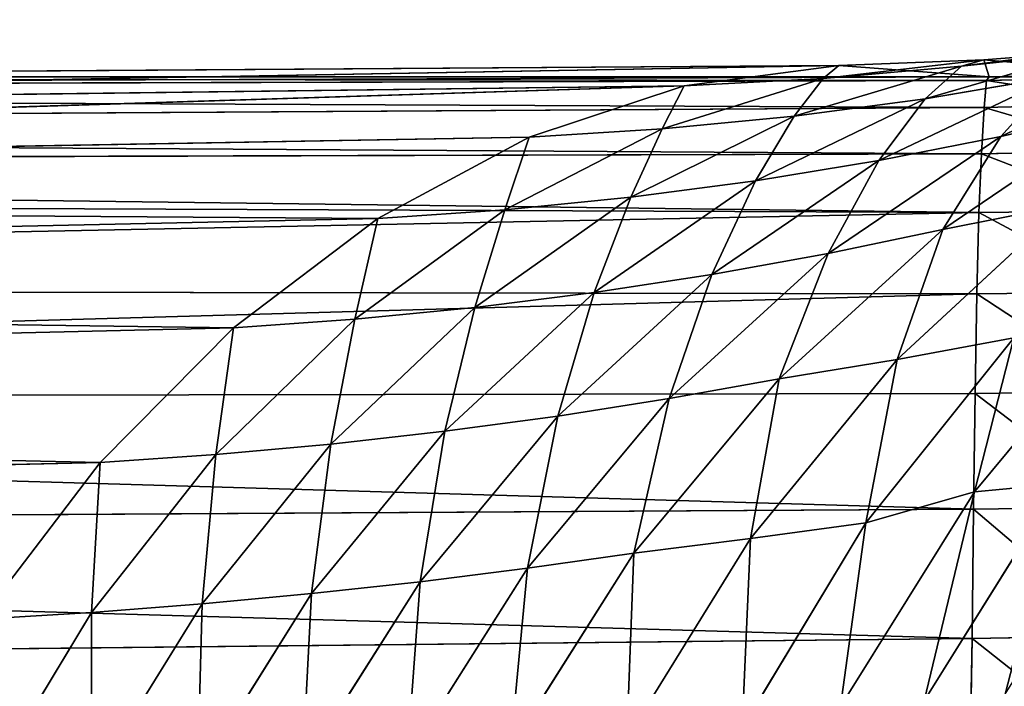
# Model space of a CAD drawing. Extents: x 0 to 21.4, y 0 to 18.7.
# Tile 78 of 256: x 6.5 to 8.1, y 13.9 to 15. Entities that reach past the tile are written whole.
import ezdxf

# ---------------------------------------------------------------- set-up
doc = ezdxf.new("R2010")
doc.units = 0
doc.header["$LTSCALE"] = 2.54
doc.layers.get('0').update_dxf_attribs({"color": 13, "linetype": 'CONTINUOUS'})

# ---------------------------------------------------------------- blocks, each defined once
blk = doc.blocks.new('GRUPUJ_36')
at = {"color": 0}
for p, q in [((0.433, 6.5367, 3.5969), (0.5735, 6.2398, 3.8167)), ((0.433, 6.5367, 3.5969), (0.5735, 6.2398, 3.8167)), ((0.4708, 6.4675, 2.8758), (0.4485, 6.2124, 3.1135)), ((0.4708, 6.4675, 2.8758), (0.4485, 6.2124, 3.1135)), ((0.4766, 6.4632, 2.6113), (0.4821, 6.2167, 2.6095)), ((0.4766, 6.4632, 2.6113), (0.4821, 6.2167, 2.6095)), ((0.4299, 6.4484, 3.1153), (0.4485, 6.2124, 3.1135)), ((0.4299, 6.4484, 3.1153), (0.4586, 6.1759, 3.3529)), ((0.4299, 6.4484, 3.1153), (0.4485, 6.2124, 3.1135)), ((0.4299, 6.4484, 3.1153), (0.4586, 6.1759, 3.3529)), ((0.5201, 6.4593, 2.3541), (0.526, 6.213, 2.3518)), ((0.5201, 6.4593, 2.3541), (0.526, 6.213, 2.3518)), ((0.5969, 6.4549, 2.142), (0.6015, 6.2087, 2.1428)), ((0.5969, 6.4549, 2.142), (0.6015, 6.2087, 2.1428)), ((0.6949, 6.45, 1.9419), (0.6976, 6.204, 1.9455)), ((0.6949, 6.45, 1.9419), (0.6976, 6.204, 1.9455)), ((0.8276, 6.4467, 1.7293), (0.8304, 6.2008, 1.7319)), ((0.8276, 6.4467, 1.7293), (0.8304, 6.2008, 1.7319)), ((0.8389, 6.458, 4.2293), (1.1533, 6.1971, 4.3861)), ((0.8389, 6.458, 4.2293), (1.1533, 6.1971, 4.3861)), ((0.5284, 6.4357, 3.8228), (0.5735, 6.2398, 3.8167)), ((0.5284, 6.4357, 3.8228), (0.7254, 6.1452, 4.0265)), ((0.5284, 6.4357, 3.8228), (0.5735, 6.2398, 3.8167)), ((0.5284, 6.4357, 3.8228), (0.7254, 6.1452, 4.0265)), ((0.9899, 6.4438, 1.5406), (0.993, 6.198, 1.5423)), ((0.9899, 6.4438, 1.5406), (0.993, 6.198, 1.5423)), ((1.1782, 6.4411, 1.3796), (1.1818, 6.1955, 1.3806)), ((1.1782, 6.4411, 1.3796), (1.1818, 6.1955, 1.3806)), ((1.3884, 6.4386, 1.2495), (1.3927, 6.1931, 1.2499)), ((1.3884, 6.4386, 1.2495), (1.3927, 6.1931, 1.2499)), ((0.4297, 6.4, 3.3555), (0.4586, 6.1759, 3.3529)), ((0.4297, 6.4, 3.3555), (0.5118, 6.1165, 3.5876)), ((0.4297, 6.4, 3.3555), (0.4586, 6.1759, 3.3529)), ((0.4297, 6.4, 3.3555), (0.5118, 6.1165, 3.5876)), ((0.6859, 6.3422, 4.0313), (0.9374, 6.071, 4.214)), ((0.6859, 6.3422, 4.0313), (0.7254, 6.1452, 4.0265)), ((0.6859, 6.3422, 4.0313), (0.7254, 6.1452, 4.0265)), ((0.6859, 6.3422, 4.0313), (0.9374, 6.071, 4.214)), ((1.1406, 6.3358, 4.4), (1.4944, 6.1147, 4.5339)), ((1.1406, 6.3358, 4.4), (1.1533, 6.1971, 4.3861)), ((1.1406, 6.3358, 4.4), (1.4944, 6.1147, 4.5339)), ((1.1406, 6.3358, 4.4), (1.1533, 6.1971, 4.3861)), ((0.476, 6.3279, 3.5911), (0.6126, 6.041, 3.8125)), ((0.476, 6.3279, 3.5911), (0.5118, 6.1165, 3.5876)), ((0.476, 6.3279, 3.5911), (0.5118, 6.1165, 3.5876)), ((0.476, 6.3279, 3.5911), (0.6126, 6.041, 3.8125)), ((0.9023, 6.2612, 4.2183), (1.2038, 6.0198, 4.376)), ((0.9023, 6.2612, 4.2183), (0.9374, 6.071, 4.214)), ((0.9023, 6.2612, 4.2183), (0.9374, 6.071, 4.214)), ((0.9023, 6.2612, 4.2183), (1.2038, 6.0198, 4.376)), ((0.5735, 6.2398, 3.8167), (0.6126, 6.041, 3.8125)), ((0.5735, 6.2398, 3.8167), (0.7645, 5.9582, 4.022)), ((0.5735, 6.2398, 3.8167), (0.6126, 6.041, 3.8125)), ((0.5735, 6.2398, 3.8167), (0.7645, 5.9582, 4.022)), ((0.4761, 6.2209, 2.8746), (0.4574, 5.9755, 3.1144)), ((0.4761, 6.2209, 2.8746), (0.4574, 5.9755, 3.1144)), ((0.4761, 0.1, 2.8746), (0.4761, 6.2209, 2.8746)), ((0.4761, 6.2209, 2.8746), (0.4979, 0.1, 3.1516)), ((0.4761, 0.1, 2.8746), (0.4761, 6.2209, 2.8746)), ((0.4821, 6.2167, 2.6095), (0.4761, 6.2209, 2.8746)), ((0.4821, 6.2167, 2.6095), (0.4761, 6.2209, 2.8746)), ((0.4761, 6.2209, 2.8746), (0.4979, 0.1, 3.1516)), ((0.4485, 6.2124, 3.1135), (0.4789, 5.9502, 3.3529)), ((0.4485, 6.2124, 3.1135), (0.4574, 5.9755, 3.1144)), ((0.4485, 6.2124, 3.1135), (0.4574, 5.9755, 3.1144)), ((0.4485, 6.2124, 3.1135), (0.4789, 5.9502, 3.3529)), ((0.4821, 6.2167, 2.6095), (0.4762, 0.1, 2.8703)), ((0.4821, 6.2167, 2.6095), (0.4762, 0.1, 2.8703)), ((0.4821, 6.2167, 2.6095), (0.498, 0.1, 2.5932)), ((0.4821, 6.2167, 2.6095), (0.498, 0.1, 2.5932)), ((0.526, 6.213, 2.3518), (0.4821, 6.2167, 2.6095)), ((0.526, 6.213, 2.3518), (0.4821, 6.2167, 2.6095)), ((0.526, 6.213, 2.3518), (0.4987, 0.1, 2.5891)), ((0.526, 6.213, 2.3518), (0.4987, 0.1, 2.5891)), ((0.526, 6.213, 2.3518), (0.5637, 0.1, 2.3183)), ((0.6015, 6.2087, 2.1428), (0.526, 6.213, 2.3518)), ((0.526, 6.213, 2.3518), (0.5637, 0.1, 2.3183)), ((0.6015, 6.2087, 2.1428), (0.526, 6.213, 2.3518)), ((0.6015, 6.2087, 2.1428), (0.618, 0.1, 2.1871)), ((0.6976, 6.204, 1.9455), (0.6015, 6.2087, 2.1428)), ((0.6015, 6.2087, 2.1428), (0.618, 0.1, 2.1871)), ((0.6976, 6.204, 1.9455), (0.6015, 6.2087, 2.1428)), ((0.6976, 6.204, 1.9455), (0.6195, 0.1, 2.1839)), ((0.6976, 6.204, 1.9455), (0.6195, 0.1, 2.1839)), ((0.6976, 6.204, 1.9455), (0.6727, 0.1, 2.0556)), ((0.6976, 6.204, 1.9455), (0.6727, 0.1, 2.0556)), ((0.8304, 6.2008, 1.7319), (0.6976, 6.204, 1.9455)), ((0.8304, 6.2008, 1.7319), (0.6976, 6.204, 1.9455)), ((0.8304, 6.2008, 1.7319), (0.82, 0.1, 1.8153)), ((0.8304, 6.2008, 1.7319), (0.82, 0.1, 1.8153)), ((0.993, 6.198, 1.5423), (0.8304, 6.2008, 1.7319)), ((0.993, 6.198, 1.5423), (0.8304, 6.2008, 1.7319)), ((0.993, 6.198, 1.5423), (1.0031, 0.1, 1.6008)), ((1.1818, 6.1955, 1.3806), (0.993, 6.198, 1.5423)), ((0.993, 6.198, 1.5423), (1.0031, 0.1, 1.6008)), ((1.1818, 6.1955, 1.3806), (0.993, 6.198, 1.5423)), ((1.1533, 6.1971, 4.3861), (1.5035, 5.9783, 4.5161)), ((1.1533, 6.1971, 4.3861), (1.2038, 6.0198, 4.376)), ((1.1533, 6.1971, 4.3861), (1.2038, 6.0198, 4.376)), ((1.1533, 6.1971, 4.3861), (1.5035, 5.9783, 4.5161)), ((1.3927, 6.1931, 1.2499), (1.1818, 6.1955, 1.3806)), ((1.1818, 6.1955, 1.3806), (1.2176, 0.1, 1.4177)), ((1.1818, 6.1955, 1.3806), (1.2176, 0.1, 1.4177)), ((1.3927, 6.1931, 1.2499), (1.1818, 6.1955, 1.3806)), ((1.5856, 6.1898, 1.1684), (1.3927, 6.1931, 1.2499)), ((1.3927, 6.1931, 1.2499), (1.458, 0.1, 1.2703)), ((1.3927, 6.1931, 1.2499), (1.458, 0.1, 1.2703)), ((1.5856, 6.1898, 1.1684), (1.3927, 6.1931, 1.2499)), ((0.4586, 6.1759, 3.3529), (0.4789, 5.9502, 3.3529)), ((0.4586, 6.1759, 3.3529), (0.4789, 5.9502, 3.3529)), ((0.4586, 6.1759, 3.3529), (0.5401, 5.9028, 3.5865)), ((0.4586, 6.1759, 3.3529), (0.5401, 5.9028, 3.5865)), ((0.7254, 6.1452, 4.0265), (0.7645, 5.9582, 4.022)), ((0.7254, 6.1452, 4.0265), (0.9691, 5.8781, 4.211)), ((0.7254, 6.1452, 4.0265), (0.7645, 5.9582, 4.022)), ((0.7254, 6.1452, 4.0265), (0.9691, 5.8781, 4.211)), ((0.5118, 6.1165, 3.5876), (0.5401, 5.9028, 3.5865)), ((0.5118, 6.1165, 3.5876), (0.5401, 5.9028, 3.5865)), ((0.5118, 6.1165, 3.5876), (0.6456, 5.8396, 3.8103)), ((0.5118, 6.1165, 3.5876), (0.6456, 5.8396, 3.8103)), ((0.9374, 6.071, 4.214), (1.2297, 5.8316, 4.3733)), ((0.9374, 6.071, 4.214), (0.9691, 5.8781, 4.211)), ((0.9374, 6.071, 4.214), (1.2297, 5.8316, 4.3733)), ((0.9374, 6.071, 4.214), (0.9691, 5.8781, 4.211)), ((0.6126, 6.041, 3.8125), (0.7987, 5.7684, 4.0192)), ((0.6126, 6.041, 3.8125), (0.6456, 5.8396, 3.8103)), ((0.6126, 6.041, 3.8125), (0.7987, 5.7684, 4.0192)), ((0.6126, 6.041, 3.8125), (0.6456, 5.8396, 3.8103)), ((1.2038, 6.0198, 4.376), (1.2297, 5.8316, 4.3733)), ((1.2038, 6.0198, 4.376), (1.5388, 5.8178, 4.5066)), ((1.2038, 6.0198, 4.376), (1.5388, 5.8178, 4.5066)), ((1.2038, 6.0198, 4.376), (1.2297, 5.8316, 4.3733)), ((0.4574, 5.9755, 3.1144), (0.4976, 0.1, 3.1554)), ((0.4574, 5.9755, 3.1144), (0.5624, 0.1, 3.4255)), ((0.4574, 5.9755, 3.1144), (0.4976, 0.1, 3.1554)), ((0.4574, 5.9755, 3.1144), (0.5624, 0.1, 3.4255)), ((0.4574, 5.9755, 3.1144), (0.4905, 5.7233, 3.3556)), ((0.4574, 5.9755, 3.1144), (0.4905, 5.7233, 3.3556)), ((0.4789, 5.9502, 3.3529), (0.5611, 5.6873, 3.5879)), ((0.4789, 5.9502, 3.3529), (0.4905, 5.7233, 3.3556)), ((0.4789, 5.9502, 3.3529), (0.5611, 5.6873, 3.5879)), ((0.4789, 5.9502, 3.3529), (0.4905, 5.7233, 3.3556)), ((0.4789, 5.9502, 3.3529), (0.5611, 5.6873, 3.5879)), ((0.4789, 5.9502, 3.3529), (0.4905, 5.7233, 3.3556)), ((0.7645, 5.9582, 4.022), (1.0012, 5.6986, 4.2079)), ((0.7645, 5.9582, 4.022), (0.7987, 5.7684, 4.0192)), ((0.7645, 5.9582, 4.022), (0.7987, 5.7684, 4.0192)), ((0.7645, 5.9582, 4.022), (1.0012, 5.6986, 4.2079)), ((0.5401, 5.9028, 3.5865), (0.5611, 5.6873, 3.5879)), ((0.5401, 5.9028, 3.5865), (0.5611, 5.6873, 3.5879)), ((0.5401, 5.9028, 3.5865), (0.6725, 5.6359, 3.8104)), ((0.5401, 5.9028, 3.5865), (0.6725, 5.6359, 3.8104)), ((0.9691, 5.8781, 4.211), (1.0012, 5.6986, 4.2079)), ((0.9691, 5.8781, 4.211), (1.0012, 5.6986, 4.2079)), ((0.9691, 5.8781, 4.211), (1.2534, 5.6411, 4.3716)), ((0.9691, 5.8781, 4.211), (1.2534, 5.6411, 4.3716)), ((0.6456, 5.8396, 3.8103), (0.6725, 5.6359, 3.8104)), ((0.6456, 5.8396, 3.8103), (0.8281, 5.5761, 4.0182)), ((0.6456, 5.8396, 3.8103), (0.6725, 5.6359, 3.8104)), ((0.6456, 5.8396, 3.8103), (0.8281, 5.5761, 4.0182)), ((1.2297, 5.8316, 4.3733), (1.5558, 5.6296, 4.5052)), ((1.2297, 5.8316, 4.3733), (1.2534, 5.6411, 4.3716)), ((1.2297, 5.8316, 4.3733), (1.5558, 5.6296, 4.5052)), ((1.2297, 5.8316, 4.3733), (1.2534, 5.6411, 4.3716)), ((0.7987, 5.7684, 4.0192), (1.0297, 5.5167, 4.2062)), ((0.7987, 5.7684, 4.0192), (0.8281, 5.5761, 4.0182)), ((0.7987, 5.7684, 4.0192), (1.0297, 5.5167, 4.2062)), ((0.7987, 5.7684, 4.0192), (0.8281, 5.5761, 4.0182)), ((0.4905, 5.7233, 3.3556), (0.5629, 0.1, 3.4295)), ((0.4905, 5.7233, 3.3556), (0.6691, 0.1, 3.6859)), ((0.4905, 5.7233, 3.3556), (0.5745, 5.4704, 3.5919)), ((0.4905, 5.7233, 3.3556), (0.6691, 0.1, 3.6859)), ((0.4905, 5.7233, 3.3556), (0.5745, 5.4704, 3.5919)), ((0.4905, 5.7233, 3.3556), (0.5629, 0.1, 3.4295)), ((0.4905, 5.7233, 3.3556), (0.5745, 5.4704, 3.5919)), ((1.0012, 5.6986, 4.2079), (1.0297, 5.5167, 4.2062)), ((1.0012, 5.6986, 4.2079), (1.278, 5.4676, 4.3697)), ((1.0012, 5.6986, 4.2079), (1.0297, 5.5167, 4.2062)), ((1.0012, 5.6986, 4.2079), (1.278, 5.4676, 4.3697)), ((0.5611, 5.6873, 3.5879), (0.5745, 5.4704, 3.5919)), ((0.5611, 5.6873, 3.5879), (0.5745, 5.4704, 3.5919)), ((0.5611, 5.6873, 3.5879), (0.6931, 5.4303, 3.8129)), ((0.5611, 5.6873, 3.5879), (0.5745, 5.4704, 3.5919)), ((0.5611, 5.6873, 3.5879), (0.6931, 5.4303, 3.8129)), ((1.2534, 5.6411, 4.3716), (1.278, 5.4676, 4.3697)), ((1.2534, 5.6411, 4.3716), (1.278, 5.4676, 4.3697)), ((1.2534, 5.6411, 4.3716), (1.5713, 5.4399, 4.5044)), ((1.2534, 5.6411, 4.3716), (1.5713, 5.4399, 4.5044)), ((0.6725, 5.6359, 3.8104), (0.6931, 5.4303, 3.8129)), ((0.6725, 5.6359, 3.8104), (0.8524, 5.3817, 4.0191)), ((0.6725, 5.6359, 3.8104), (0.8524, 5.3817, 4.0191)), ((0.6725, 5.6359, 3.8104), (0.6931, 5.4303, 3.8129)), ((0.8281, 5.5761, 4.0182), (1.0545, 5.3326, 4.206)), ((0.8281, 5.5761, 4.0182), (0.8524, 5.3817, 4.0191)), ((0.8281, 5.5761, 4.0182), (0.8524, 5.3817, 4.0191)), ((0.8281, 5.5761, 4.0182), (1.0545, 5.3326, 4.206)), ((1.0297, 5.5167, 4.2062), (1.3001, 5.2922, 4.3689)), ((1.0297, 5.5167, 4.2062), (1.0545, 5.3326, 4.206)), ((1.0297, 5.5167, 4.2062), (1.0545, 5.3326, 4.206)), ((1.0297, 5.5167, 4.2062), (1.3001, 5.2922, 4.3689)), ((0.5745, 5.4704, 3.5919), (0.6705, 0.1, 3.6899)), ((0.5745, 5.4704, 3.5919), (0.7074, 5.2232, 3.8178)), ((0.5745, 5.4704, 3.5919), (0.6705, 0.1, 3.6899)), ((0.5745, 5.4704, 3.5919), (0.7074, 5.2232, 3.8178)), ((1.278, 5.4676, 4.3697), (1.3001, 5.2922, 4.3689)), ((1.278, 5.4676, 4.3697), (1.5879, 5.2709, 4.5035)), ((1.278, 5.4676, 4.3697), (1.3001, 5.2922, 4.3689)), ((1.278, 5.4676, 4.3697), (1.5879, 5.2709, 4.5035)), ((0.6931, 5.4303, 3.8129), (0.7074, 5.2232, 3.8178)), ((0.6931, 5.4303, 3.8129), (0.8717, 5.1855, 4.0222)), ((0.6931, 5.4303, 3.8129), (0.7074, 5.2232, 3.8178)), ((0.6931, 5.4303, 3.8129), (0.8717, 5.1855, 4.0222)), ((0.8524, 5.3817, 4.0191), (0.8717, 5.1855, 4.0222)), ((0.8524, 5.3817, 4.0191), (1.0755, 5.1466, 4.2075)), ((0.8524, 5.3817, 4.0191), (0.8717, 5.1855, 4.0222)), ((0.8524, 5.3817, 4.0191), (1.0755, 5.1466, 4.2075)), ((1.0545, 5.3326, 4.206), (1.0755, 5.1466, 4.2075)), ((1.0545, 5.3326, 4.206), (1.3195, 5.115, 4.3692)), ((1.0545, 5.3326, 4.206), (1.0755, 5.1466, 4.2075)), ((1.0545, 5.3326, 4.206), (1.3195, 5.115, 4.3692)), ((1.3001, 5.2922, 4.3689), (1.3195, 5.115, 4.3692)), ((1.3001, 5.2922, 4.3689), (1.603, 5.1004, 4.5032)), ((1.3001, 5.2922, 4.3689), (1.603, 5.1004, 4.5032)), ((1.3001, 5.2922, 4.3689), (1.3195, 5.115, 4.3692)), ((0.7074, 5.2232, 3.8178), (0.8179, 0.1, 3.9306)), ((0.7074, 5.2232, 3.8178), (0.8179, 0.1, 3.9306)), ((0.7074, 5.2232, 3.8178), (0.8859, 4.9877, 4.0275)), ((0.7074, 5.2232, 3.8178), (0.8859, 4.9877, 4.0275)), ((0.8717, 5.1855, 4.0222), (1.0925, 4.9589, 4.2108)), ((0.8717, 5.1855, 4.0222), (0.8859, 4.9877, 4.0275)), ((0.8717, 5.1855, 4.0222), (1.0925, 4.9589, 4.2108)), ((0.8717, 5.1855, 4.0222), (0.8859, 4.9877, 4.0275)), ((1.0755, 5.1466, 4.2075), (1.0925, 4.9589, 4.2108)), ((1.0755, 5.1466, 4.2075), (1.3361, 4.9362, 4.3709)), ((1.0755, 5.1466, 4.2075), (1.0925, 4.9589, 4.2108)), ((1.0755, 5.1466, 4.2075), (1.3361, 4.9362, 4.3709)), ((1.3195, 5.115, 4.3692), (1.6163, 4.9287, 4.5038)), ((1.3195, 5.115, 4.3692), (1.3361, 4.9362, 4.3709)), ((1.3195, 5.115, 4.3692), (1.3361, 4.9362, 4.3709)), ((1.3195, 5.115, 4.3692), (1.6163, 4.9287, 4.5038)), ((0.8859, 4.9877, 4.0275), (1.001, 0.1, 4.145)), ((0.8859, 4.9877, 4.0275), (1.001, 0.1, 4.145)), ((0.8859, 4.9877, 4.0275), (1.1056, 4.7697, 4.216)), ((0.8859, 4.9877, 4.0275), (1.1056, 4.7697, 4.216)), ((1.0925, 4.9589, 4.2108), (1.3501, 4.756, 4.374)), ((1.0925, 4.9589, 4.2108), (1.1056, 4.7697, 4.216)), ((1.0925, 4.9589, 4.2108), (1.1056, 4.7697, 4.216)), ((1.0925, 4.9589, 4.2108), (1.3501, 4.756, 4.374)), ((1.3361, 4.9362, 4.3709), (1.3501, 4.756, 4.374)), ((1.3361, 4.9362, 4.3709), (1.628, 4.7558, 4.5053)), ((1.3361, 4.9362, 4.3709), (1.3501, 4.756, 4.374)), ((1.3361, 4.9362, 4.3709), (1.628, 4.7558, 4.5053)), ((1.1056, 4.7697, 4.216), (1.216, 0.1, 4.3286)), ((1.1056, 4.7697, 4.216), (1.216, 0.1, 4.3286)), ((1.1056, 4.7697, 4.216), (1.3611, 4.5746, 4.3786)), ((1.1056, 4.7697, 4.216), (1.3611, 4.5746, 4.3786)), ((1.3501, 4.756, 4.374), (1.3611, 4.5746, 4.3786)), ((1.3501, 4.756, 4.374), (1.638, 4.5819, 4.5077)), ((1.3501, 4.756, 4.374), (1.3611, 4.5746, 4.3786)), ((1.3501, 4.756, 4.374), (1.638, 4.5819, 4.5077))]:
    blk.add_line(p, q, dxfattribs=at)
mesh = blk.add_polyface(dxfattribs=at)
corners = [(0.5284, 6.4357, 3.8228), (0.433, 6.5367, 3.5969), (0.5735, 6.2398, 3.8167), (0.3828, 6.7425, 3.6049)]
mesh.append_faces([[corners[k] for k in face] for face in [(0, 1, 2), (1, 0, 3)]], dxfattribs={"vtx0": -1, "color": 0})
mesh = blk.add_polyface(dxfattribs=at)
corners = [(0.4299, 6.4484, 3.1153), (0.4708, 6.4675, 2.8758), (0.4485, 6.2124, 3.1135), (0.4547, 6.7137, 2.8797)]
mesh.append_faces([[corners[k] for k in face] for face in [(0, 1, 2), (1, 0, 3)]], dxfattribs={"vtx0": -1, "color": 0})
mesh = blk.add_polyface(dxfattribs=at)
corners = [(0.4297, 6.4, 3.3555), (0.4299, 6.4484, 3.1153), (0.4586, 6.1759, 3.3529), (0.4015, 6.6831, 3.1197)]
mesh.append_faces([[corners[k] for k in face] for face in [(0, 1, 2), (1, 0, 3)]], dxfattribs={"vtx0": -1, "color": 0})
mesh = blk.add_polyface(dxfattribs=at)
corners = [(0.6859, 6.3422, 4.0313), (0.5284, 6.4357, 3.8228), (0.7254, 6.1452, 4.0265), (0.4815, 6.6383, 3.8295)]
mesh.append_faces([[corners[k] for k in face] for face in [(0, 1, 2), (1, 0, 3)]], dxfattribs={"vtx0": -1, "color": 0})
mesh = blk.add_polyface(dxfattribs=at)
corners = [(0.476, 6.3279, 3.5911), (0.4297, 6.4, 3.3555), (0.5118, 6.1165, 3.5876), (0.3923, 6.6219, 3.3606)]
mesh.append_faces([[corners[k] for k in face] for face in [(0, 1, 2), (1, 0, 3)]], dxfattribs={"vtx0": -1, "color": 0})
mesh = blk.add_polyface(dxfattribs=at)
corners = [(0.8389, 6.458, 4.2293), (1.1406, 6.3358, 4.4), (0.8234, 6.6001, 4.2397), (1.1533, 6.1971, 4.3861)]
mesh.append_faces([[corners[k] for k in face] for face in [(0, 1, 2), (1, 0, 3)]], dxfattribs={"vtx0": -1, "color": 0})
mesh = blk.add_polyface(dxfattribs=at)
corners = [(0.5735, 6.2398, 3.8167), (0.476, 6.3279, 3.5911), (0.6126, 6.041, 3.8125), (0.433, 6.5367, 3.5969)]
mesh.append_faces([[corners[k] for k in face] for face in [(0, 1, 2), (1, 0, 3)]], dxfattribs={"vtx0": -1, "color": 0})
mesh = blk.add_polyface(dxfattribs=at)
corners = [(0.6859, 6.3422, 4.0313), (0.9023, 6.2612, 4.2183), (0.6419, 6.5359, 4.0375), (0.9374, 6.071, 4.214)]
mesh.append_faces([[corners[k] for k in face] for face in [(0, 1, 2), (1, 0, 3)]], dxfattribs={"vtx0": -1, "color": 0})
mesh = blk.add_polyface(dxfattribs=at)
corners = [(0.4485, 6.2124, 3.1135), (0.4761, 6.2209, 2.8746), (0.4574, 5.9755, 3.1144), (0.4708, 6.4675, 2.8758)]
mesh.append_faces([[corners[k] for k in face] for face in [(0, 1, 2), (1, 0, 3)]], dxfattribs={"vtx0": -1, "color": 0})
mesh = blk.add_polyface(dxfattribs=at)
corners = [(0.4761, 6.2209, 2.8746), (0.4766, 6.4632, 2.6113), (0.4821, 6.2167, 2.6095), (0.4708, 6.4675, 2.8758)]
mesh.append_faces([[corners[k] for k in face] for face in [(0, 1, 2), (1, 0, 3)]], dxfattribs={"vtx0": -1, "color": 0})
mesh = blk.add_polyface(dxfattribs=at)
corners = [(0.4821, 6.2167, 2.6095), (0.5201, 6.4593, 2.3541), (0.526, 6.213, 2.3518), (0.4766, 6.4632, 2.6113)]
mesh.append_faces([[corners[k] for k in face] for face in [(0, 1, 2), (1, 0, 3)]], dxfattribs={"vtx0": -1, "color": 0})
mesh = blk.add_polyface(dxfattribs=at)
corners = [(1.1406, 6.3358, 4.4), (1.4837, 6.247, 4.5658), (1.1258, 6.4709, 4.4261), (1.4944, 6.1147, 4.5339)]
mesh.append_faces([[corners[k] for k in face] for face in [(0, 1, 2), (1, 0, 3)]], dxfattribs={"vtx0": -1, "color": 0})
mesh = blk.add_polyface(dxfattribs=at)
corners = [(0.4586, 6.1759, 3.3529), (0.4485, 6.2124, 3.1135), (0.4789, 5.9502, 3.3529), (0.4299, 6.4484, 3.1153)]
mesh.append_faces([[corners[k] for k in face] for face in [(0, 1, 2), (1, 0, 3)]], dxfattribs={"vtx0": -1, "color": 0})
mesh = blk.add_polyface(dxfattribs=at)
corners = [(0.526, 6.213, 2.3518), (0.5969, 6.4549, 2.142), (0.6015, 6.2087, 2.1428), (0.5201, 6.4593, 2.3541)]
mesh.append_faces([[corners[k] for k in face] for face in [(0, 1, 2), (1, 0, 3)]], dxfattribs={"vtx0": -1, "color": 0})
mesh = blk.add_polyface(dxfattribs=at)
corners = [(0.6015, 6.2087, 2.1428), (0.6949, 6.45, 1.9419), (0.6976, 6.204, 1.9455), (0.5969, 6.4549, 2.142)]
mesh.append_faces([[corners[k] for k in face] for face in [(0, 1, 2), (1, 0, 3)]], dxfattribs={"vtx0": -1, "color": 0})
mesh = blk.add_polyface(dxfattribs=at)
corners = [(0.6976, 6.204, 1.9455), (0.8276, 6.4467, 1.7293), (0.8304, 6.2008, 1.7319), (0.6949, 6.45, 1.9419)]
mesh.append_faces([[corners[k] for k in face] for face in [(0, 1, 2), (1, 0, 3)]], dxfattribs={"vtx0": -1, "color": 0})
mesh = blk.add_polyface(dxfattribs=at)
corners = [(0.8304, 6.2008, 1.7319), (0.9899, 6.4438, 1.5406), (0.993, 6.198, 1.5423), (0.8276, 6.4467, 1.7293)]
mesh.append_faces([[corners[k] for k in face] for face in [(0, 1, 2), (1, 0, 3)]], dxfattribs={"vtx0": -1, "color": 0})
mesh = blk.add_polyface(dxfattribs=at)
corners = [(0.9023, 6.2612, 4.2183), (1.1533, 6.1971, 4.3861), (0.8389, 6.458, 4.2293), (1.2038, 6.0198, 4.376)]
mesh.append_faces([[corners[k] for k in face] for face in [(0, 1, 2), (1, 0, 3)]], dxfattribs={"vtx0": -1, "color": 0})
mesh = blk.add_polyface(dxfattribs=at)
corners = [(0.7254, 6.1452, 4.0265), (0.5735, 6.2398, 3.8167), (0.7645, 5.9582, 4.022), (0.5284, 6.4357, 3.8228)]
mesh.append_faces([[corners[k] for k in face] for face in [(0, 1, 2), (1, 0, 3)]], dxfattribs={"vtx0": -1, "color": 0})
mesh = blk.add_polyface(dxfattribs=at)
corners = [(1.1782, 6.4411, 1.3796), (0.993, 6.198, 1.5423), (0.9899, 6.4438, 1.5406), (1.1818, 6.1955, 1.3806)]
mesh.append_faces([[corners[k] for k in face] for face in [(0, 1, 2), (1, 0, 3)]], dxfattribs={"vtx0": -1, "color": 0})
mesh = blk.add_polyface(dxfattribs=at)
corners = [(1.3884, 6.4386, 1.2495), (1.1818, 6.1955, 1.3806), (1.1782, 6.4411, 1.3796), (1.3927, 6.1931, 1.2499)]
mesh.append_faces([[corners[k] for k in face] for face in [(0, 1, 2), (1, 0, 3)]], dxfattribs={"vtx0": -1, "color": 0})
mesh = blk.add_polyface(dxfattribs=at)
corners = [(1.5841, 6.4352, 1.1668), (1.3927, 6.1931, 1.2499), (1.3884, 6.4386, 1.2495), (1.5856, 6.1898, 1.1684)]
mesh.append_faces([[corners[k] for k in face] for face in [(0, 1, 2), (1, 0, 3)]], dxfattribs={"vtx0": -1, "color": 0})
mesh = blk.add_polyface(dxfattribs=at)
corners = [(0.5118, 6.1165, 3.5876), (0.4586, 6.1759, 3.3529), (0.5401, 5.9028, 3.5865), (0.4297, 6.4, 3.3555)]
mesh.append_faces([[corners[k] for k in face] for face in [(0, 1, 2), (1, 0, 3)]], dxfattribs={"vtx0": -1, "color": 0})
mesh = blk.add_polyface(dxfattribs=at)
corners = [(0.7254, 6.1452, 4.0265), (0.9374, 6.071, 4.214), (0.6859, 6.3422, 4.0313), (0.9691, 5.8781, 4.211)]
mesh.append_faces([[corners[k] for k in face] for face in [(0, 1, 2), (1, 0, 3)]], dxfattribs={"vtx0": -1, "color": 0})
mesh = blk.add_polyface(dxfattribs=at)
corners = [(1.1533, 6.1971, 4.3861), (1.4944, 6.1147, 4.5339), (1.1406, 6.3358, 4.4), (1.5035, 5.9783, 4.5161)]
mesh.append_faces([[corners[k] for k in face] for face in [(0, 1, 2), (1, 0, 3)]], dxfattribs={"vtx0": -1, "color": 0})
mesh = blk.add_polyface(dxfattribs=at)
corners = [(0.6126, 6.041, 3.8125), (0.5118, 6.1165, 3.5876), (0.6456, 5.8396, 3.8103), (0.476, 6.3279, 3.5911)]
mesh.append_faces([[corners[k] for k in face] for face in [(0, 1, 2), (1, 0, 3)]], dxfattribs={"vtx0": -1, "color": 0})
mesh = blk.add_polyface(dxfattribs=at)
corners = [(0.9374, 6.071, 4.214), (1.2038, 6.0198, 4.376), (0.9023, 6.2612, 4.2183), (1.2297, 5.8316, 4.3733)]
mesh.append_faces([[corners[k] for k in face] for face in [(0, 1, 2), (1, 0, 3)]], dxfattribs={"vtx0": -1, "color": 0})
mesh = blk.add_polyface(dxfattribs=at)
corners = [(0.7645, 5.9582, 4.022), (0.6126, 6.041, 3.8125), (0.7987, 5.7684, 4.0192), (0.5735, 6.2398, 3.8167)]
mesh.append_faces([[corners[k] for k in face] for face in [(0, 1, 2), (1, 0, 3)]], dxfattribs={"vtx0": -1, "color": 0})
mesh = blk.add_polyface(dxfattribs=at)
corners = [(0.4574, 5.9755, 3.1144), (0.4979, 0.1, 3.1516), (0.4976, 0.1, 3.1554), (0.4761, 6.2209, 2.8746)]
mesh.append_faces([[corners[k] for k in face] for face in [(0, 1, 2), (1, 0, 3)]], dxfattribs={"vtx0": -1, "color": 0})
mesh = blk.add_polyface(dxfattribs=at)
corners = [(0.4761, 6.2209, 2.8746), (0.4761, 0.1, 2.8746), (0.4979, 0.1, 3.1516)]
mesh.append_faces([[corners[k] for k in face] for face in [(0, 1, 2)]], dxfattribs={"color": 0})
mesh = blk.add_polyface(dxfattribs=at)
corners = [(0.4761, 6.2209, 2.8746), (0.4762, 0.1, 2.8703), (0.4761, 0.1, 2.8746), (0.4821, 6.2167, 2.6095)]
mesh.append_faces([[corners[k] for k in face] for face in [(0, 1, 2), (1, 0, 3)]], dxfattribs={"vtx0": -1, "color": 0})
mesh = blk.add_polyface(dxfattribs=at)
corners = [(0.4789, 5.9502, 3.3529), (0.4574, 5.9755, 3.1144), (0.4905, 5.7233, 3.3556), (0.4485, 6.2124, 3.1135)]
mesh.append_faces([[corners[k] for k in face] for face in [(0, 1, 2), (1, 0, 3)]], dxfattribs={"vtx0": -1, "color": 0})
mesh = blk.add_polyface(dxfattribs=at)
corners = [(0.4821, 6.2167, 2.6095), (0.498, 0.1, 2.5932), (0.4762, 0.1, 2.8703)]
mesh.append_faces([[corners[k] for k in face] for face in [(0, 1, 2)]], dxfattribs={"color": 0})
mesh = blk.add_polyface(dxfattribs=at)
corners = [(0.4821, 6.2167, 2.6095), (0.4987, 0.1, 2.5891), (0.498, 0.1, 2.5932), (0.526, 6.213, 2.3518)]
mesh.append_faces([[corners[k] for k in face] for face in [(0, 1, 2), (1, 0, 3)]], dxfattribs={"vtx0": -1, "color": 0})
mesh = blk.add_polyface(dxfattribs=at)
corners = [(0.526, 6.213, 2.3518), (0.5637, 0.1, 2.3183), (0.4987, 0.1, 2.5891)]
mesh.append_faces([[corners[k] for k in face] for face in [(0, 1, 2)]], dxfattribs={"color": 0})
mesh = blk.add_polyface(dxfattribs=at)
corners = [(0.5637, 0.1, 2.3183), (0.6015, 6.2087, 2.1428), (0.618, 0.1, 2.1871), (0.526, 6.213, 2.3518)]
mesh.append_faces([[corners[k] for k in face] for face in [(0, 1, 2), (1, 0, 3)]], dxfattribs={"vtx0": -1, "color": 0})
mesh = blk.add_polyface(dxfattribs=at)
corners = [(0.6015, 6.2087, 2.1428), (0.6195, 0.1, 2.1839), (0.618, 0.1, 2.1871), (0.6976, 6.204, 1.9455)]
mesh.append_faces([[corners[k] for k in face] for face in [(0, 1, 2), (1, 0, 3)]], dxfattribs={"vtx0": -1, "color": 0})
mesh = blk.add_polyface(dxfattribs=at)
corners = [(0.6976, 6.204, 1.9455), (0.6727, 0.1, 2.0556), (0.6195, 0.1, 2.1839)]
mesh.append_faces([[corners[k] for k in face] for face in [(0, 1, 2)]], dxfattribs={"color": 0})
mesh = blk.add_polyface(dxfattribs=at)
corners = [(0.6976, 6.204, 1.9455), (0.82, 0.1, 1.8153), (0.6727, 0.1, 2.0556), (0.8304, 6.2008, 1.7319)]
mesh.append_faces([[corners[k] for k in face] for face in [(0, 1, 2), (1, 0, 3)]], dxfattribs={"vtx0": -1, "color": 0})
mesh = blk.add_polyface(dxfattribs=at)
corners = [(0.8304, 6.2008, 1.7319), (1.0031, 0.1, 1.6008), (0.82, 0.1, 1.8153), (0.993, 6.198, 1.5423)]
mesh.append_faces([[corners[k] for k in face] for face in [(0, 1, 2), (1, 0, 3)]], dxfattribs={"vtx0": -1, "color": 0})
mesh = blk.add_polyface(dxfattribs=at)
corners = [(1.1818, 6.1955, 1.3806), (1.0031, 0.1, 1.6008), (0.993, 6.198, 1.5423), (1.2176, 0.1, 1.4177)]
mesh.append_faces([[corners[k] for k in face] for face in [(0, 1, 2), (1, 0, 3)]], dxfattribs={"vtx0": -1, "color": 0})
mesh = blk.add_polyface(dxfattribs=at)
corners = [(1.2038, 6.0198, 4.376), (1.5035, 5.9783, 4.5161), (1.1533, 6.1971, 4.3861), (1.5388, 5.8178, 4.5066)]
mesh.append_faces([[corners[k] for k in face] for face in [(0, 1, 2), (1, 0, 3)]], dxfattribs={"vtx0": -1, "color": 0})
mesh = blk.add_polyface(dxfattribs=at)
corners = [(1.3927, 6.1931, 1.2499), (1.2176, 0.1, 1.4177), (1.1818, 6.1955, 1.3806), (1.458, 0.1, 1.2703)]
mesh.append_faces([[corners[k] for k in face] for face in [(0, 1, 2), (1, 0, 3)]], dxfattribs={"vtx0": -1, "color": 0})
mesh = blk.add_polyface(dxfattribs=at)
corners = [(1.5856, 6.1898, 1.1684), (1.458, 0.1, 1.2703), (1.3927, 6.1931, 1.2499), (1.5894, 0.1, 1.2159)]
mesh.append_faces([[corners[k] for k in face] for face in [(0, 1, 2), (1, 0, 3)]], dxfattribs={"vtx0": -1, "color": 0})
mesh = blk.add_polyface(dxfattribs=at)
corners = [(0.5401, 5.9028, 3.5865), (0.4789, 5.9502, 3.3529), (0.5611, 5.6873, 3.5879), (0.4586, 6.1759, 3.3529)]
mesh.append_faces([[corners[k] for k in face] for face in [(0, 1, 2), (1, 0, 3)]], dxfattribs={"vtx0": -1, "color": 0})
mesh = blk.add_polyface(dxfattribs=at)
corners = [(0.9691, 5.8781, 4.211), (0.7645, 5.9582, 4.022), (1.0012, 5.6986, 4.2079), (0.7254, 6.1452, 4.0265)]
mesh.append_faces([[corners[k] for k in face] for face in [(0, 1, 2), (1, 0, 3)]], dxfattribs={"vtx0": -1, "color": 0})
mesh = blk.add_polyface(dxfattribs=at)
corners = [(0.6456, 5.8396, 3.8103), (0.5401, 5.9028, 3.5865), (0.6725, 5.6359, 3.8104), (0.5118, 6.1165, 3.5876)]
mesh.append_faces([[corners[k] for k in face] for face in [(0, 1, 2), (1, 0, 3)]], dxfattribs={"vtx0": -1, "color": 0})
mesh = blk.add_polyface(dxfattribs=at)
corners = [(0.9691, 5.8781, 4.211), (1.2297, 5.8316, 4.3733), (0.9374, 6.071, 4.214), (1.2534, 5.6411, 4.3716)]
mesh.append_faces([[corners[k] for k in face] for face in [(0, 1, 2), (1, 0, 3)]], dxfattribs={"vtx0": -1, "color": 0})
mesh = blk.add_polyface(dxfattribs=at)
corners = [(0.7987, 5.7684, 4.0192), (0.6456, 5.8396, 3.8103), (0.8281, 5.5761, 4.0182), (0.6126, 6.041, 3.8125)]
mesh.append_faces([[corners[k] for k in face] for face in [(0, 1, 2), (1, 0, 3)]], dxfattribs={"vtx0": -1, "color": 0})
mesh = blk.add_polyface(dxfattribs=at)
corners = [(1.2297, 5.8316, 4.3733), (1.5388, 5.8178, 4.5066), (1.2038, 6.0198, 4.376), (1.5558, 5.6296, 4.5052)]
mesh.append_faces([[corners[k] for k in face] for face in [(0, 1, 2), (1, 0, 3)]], dxfattribs={"vtx0": -1, "color": 0})
mesh = blk.add_polyface(dxfattribs=at)
corners = [(0.4574, 5.9755, 3.1144), (0.4976, 0.1, 3.1554), (0.5624, 0.1, 3.4255)]
mesh.append_faces([[corners[k] for k in face] for face in [(0, 1, 2)]], dxfattribs={"color": 0})
mesh = blk.add_polyface(dxfattribs=at)
corners = [(0.4905, 5.7233, 3.3556), (0.5624, 0.1, 3.4255), (0.5629, 0.1, 3.4295), (0.4574, 5.9755, 3.1144)]
mesh.append_faces([[corners[k] for k in face] for face in [(0, 1, 2), (1, 0, 3)]], dxfattribs={"vtx0": -1, "color": 0})
mesh = blk.add_polyface(dxfattribs=at)
corners = [(0.5611, 5.6873, 3.5879), (0.4905, 5.7233, 3.3556), (0.5745, 5.4704, 3.5919), (0.4789, 5.9502, 3.3529)]
mesh.append_faces([[corners[k] for k in face] for face in [(0, 1, 2), (1, 0, 3)]], dxfattribs={"vtx0": -1, "color": 0})
mesh = blk.add_polyface(dxfattribs=at)
corners = [(0.5611, 5.6873, 3.5879), (0.4905, 5.7233, 3.3556), (0.5745, 5.4704, 3.5919), (0.4789, 5.9502, 3.3529)]
mesh.append_faces([[corners[k] for k in face] for face in [(0, 1, 2), (1, 0, 3)]], dxfattribs={"vtx0": -1, "color": 0})
mesh = blk.add_polyface(dxfattribs=at)
corners = [(0.7987, 5.7684, 4.0192), (1.0012, 5.6986, 4.2079), (0.7645, 5.9582, 4.022), (1.0297, 5.5167, 4.2062)]
mesh.append_faces([[corners[k] for k in face] for face in [(0, 1, 2), (1, 0, 3)]], dxfattribs={"vtx0": -1, "color": 0})
mesh = blk.add_polyface(dxfattribs=at)
corners = [(0.6725, 5.6359, 3.8104), (0.5611, 5.6873, 3.5879), (0.6931, 5.4303, 3.8129), (0.5401, 5.9028, 3.5865)]
mesh.append_faces([[corners[k] for k in face] for face in [(0, 1, 2), (1, 0, 3)]], dxfattribs={"vtx0": -1, "color": 0})
mesh = blk.add_polyface(dxfattribs=at)
corners = [(1.0012, 5.6986, 4.2079), (1.2534, 5.6411, 4.3716), (0.9691, 5.8781, 4.211), (1.278, 5.4676, 4.3697)]
mesh.append_faces([[corners[k] for k in face] for face in [(0, 1, 2), (1, 0, 3)]], dxfattribs={"vtx0": -1, "color": 0})
mesh = blk.add_polyface(dxfattribs=at)
corners = [(0.8281, 5.5761, 4.0182), (0.6725, 5.6359, 3.8104), (0.8524, 5.3817, 4.0191), (0.6456, 5.8396, 3.8103)]
mesh.append_faces([[corners[k] for k in face] for face in [(0, 1, 2), (1, 0, 3)]], dxfattribs={"vtx0": -1, "color": 0})
mesh = blk.add_polyface(dxfattribs=at)
corners = [(1.2534, 5.6411, 4.3716), (1.5558, 5.6296, 4.5052), (1.2297, 5.8316, 4.3733), (1.5713, 5.4399, 4.5044)]
mesh.append_faces([[corners[k] for k in face] for face in [(0, 1, 2), (1, 0, 3)]], dxfattribs={"vtx0": -1, "color": 0})
mesh = blk.add_polyface(dxfattribs=at)
corners = [(0.8281, 5.5761, 4.0182), (1.0297, 5.5167, 4.2062), (0.7987, 5.7684, 4.0192), (1.0545, 5.3326, 4.206)]
mesh.append_faces([[corners[k] for k in face] for face in [(0, 1, 2), (1, 0, 3)]], dxfattribs={"vtx0": -1, "color": 0})
mesh = blk.add_polyface(dxfattribs=at)
corners = [(0.4905, 5.7233, 3.3556), (0.5629, 0.1, 3.4295), (0.6691, 0.1, 3.6859)]
mesh.append_faces([[corners[k] for k in face] for face in [(0, 1, 2)]], dxfattribs={"color": 0})
mesh = blk.add_polyface(dxfattribs=at)
corners = [(0.6705, 0.1, 3.6899), (0.4905, 5.7233, 3.3556), (0.6691, 0.1, 3.6859), (0.5745, 5.4704, 3.5919)]
mesh.append_faces([[corners[k] for k in face] for face in [(0, 1, 2), (1, 0, 3)]], dxfattribs={"vtx0": -1, "color": 0})
mesh = blk.add_polyface(dxfattribs=at)
corners = [(1.0297, 5.5167, 4.2062), (1.278, 5.4676, 4.3697), (1.0012, 5.6986, 4.2079), (1.3001, 5.2922, 4.3689)]
mesh.append_faces([[corners[k] for k in face] for face in [(0, 1, 2), (1, 0, 3)]], dxfattribs={"vtx0": -1, "color": 0})
mesh = blk.add_polyface(dxfattribs=at)
corners = [(0.6931, 5.4303, 3.8129), (0.5745, 5.4704, 3.5919), (0.7074, 5.2232, 3.8178), (0.5611, 5.6873, 3.5879)]
mesh.append_faces([[corners[k] for k in face] for face in [(0, 1, 2), (1, 0, 3)]], dxfattribs={"vtx0": -1, "color": 0})
mesh = blk.add_polyface(dxfattribs=at)
corners = [(1.278, 5.4676, 4.3697), (1.5713, 5.4399, 4.5044), (1.2534, 5.6411, 4.3716), (1.5879, 5.2709, 4.5035)]
mesh.append_faces([[corners[k] for k in face] for face in [(0, 1, 2), (1, 0, 3)]], dxfattribs={"vtx0": -1, "color": 0})
mesh = blk.add_polyface(dxfattribs=at)
corners = [(0.8524, 5.3817, 4.0191), (0.6931, 5.4303, 3.8129), (0.8717, 5.1855, 4.0222), (0.6725, 5.6359, 3.8104)]
mesh.append_faces([[corners[k] for k in face] for face in [(0, 1, 2), (1, 0, 3)]], dxfattribs={"vtx0": -1, "color": 0})
mesh = blk.add_polyface(dxfattribs=at)
corners = [(0.8524, 5.3817, 4.0191), (1.0545, 5.3326, 4.206), (0.8281, 5.5761, 4.0182), (1.0755, 5.1466, 4.2075)]
mesh.append_faces([[corners[k] for k in face] for face in [(0, 1, 2), (1, 0, 3)]], dxfattribs={"vtx0": -1, "color": 0})
mesh = blk.add_polyface(dxfattribs=at)
corners = [(1.0545, 5.3326, 4.206), (1.3001, 5.2922, 4.3689), (1.0297, 5.5167, 4.2062), (1.3195, 5.115, 4.3692)]
mesh.append_faces([[corners[k] for k in face] for face in [(0, 1, 2), (1, 0, 3)]], dxfattribs={"vtx0": -1, "color": 0})
mesh = blk.add_polyface(dxfattribs=at)
corners = [(0.7074, 5.2232, 3.8178), (0.6705, 0.1, 3.6899), (0.8179, 0.1, 3.9306), (0.5745, 5.4704, 3.5919)]
mesh.append_faces([[corners[k] for k in face] for face in [(0, 1, 2), (1, 0, 3)]], dxfattribs={"vtx0": -1, "color": 0})
mesh = blk.add_polyface(dxfattribs=at)
corners = [(1.3001, 5.2922, 4.3689), (1.5879, 5.2709, 4.5035), (1.278, 5.4676, 4.3697), (1.603, 5.1004, 4.5032)]
mesh.append_faces([[corners[k] for k in face] for face in [(0, 1, 2), (1, 0, 3)]], dxfattribs={"vtx0": -1, "color": 0})
mesh = blk.add_polyface(dxfattribs=at)
corners = [(0.8717, 5.1855, 4.0222), (0.7074, 5.2232, 3.8178), (0.8859, 4.9877, 4.0275), (0.6931, 5.4303, 3.8129)]
mesh.append_faces([[corners[k] for k in face] for face in [(0, 1, 2), (1, 0, 3)]], dxfattribs={"vtx0": -1, "color": 0})
mesh = blk.add_polyface(dxfattribs=at)
corners = [(0.8717, 5.1855, 4.0222), (1.0755, 5.1466, 4.2075), (0.8524, 5.3817, 4.0191), (1.0925, 4.9589, 4.2108)]
mesh.append_faces([[corners[k] for k in face] for face in [(0, 1, 2), (1, 0, 3)]], dxfattribs={"vtx0": -1, "color": 0})
mesh = blk.add_polyface(dxfattribs=at)
corners = [(1.0755, 5.1466, 4.2075), (1.3195, 5.115, 4.3692), (1.0545, 5.3326, 4.206), (1.3361, 4.9362, 4.3709)]
mesh.append_faces([[corners[k] for k in face] for face in [(0, 1, 2), (1, 0, 3)]], dxfattribs={"vtx0": -1, "color": 0})
mesh = blk.add_polyface(dxfattribs=at)
corners = [(1.3195, 5.115, 4.3692), (1.603, 5.1004, 4.5032), (1.3001, 5.2922, 4.3689), (1.6163, 4.9287, 4.5038)]
mesh.append_faces([[corners[k] for k in face] for face in [(0, 1, 2), (1, 0, 3)]], dxfattribs={"vtx0": -1, "color": 0})
mesh = blk.add_polyface(dxfattribs=at)
corners = [(0.8859, 4.9877, 4.0275), (0.8179, 0.1, 3.9306), (1.001, 0.1, 4.145), (0.7074, 5.2232, 3.8178)]
mesh.append_faces([[corners[k] for k in face] for face in [(0, 1, 2), (1, 0, 3)]], dxfattribs={"vtx0": -1, "color": 0})
mesh = blk.add_polyface(dxfattribs=at)
corners = [(0.8859, 4.9877, 4.0275), (1.0925, 4.9589, 4.2108), (0.8717, 5.1855, 4.0222), (1.1056, 4.7697, 4.216)]
mesh.append_faces([[corners[k] for k in face] for face in [(0, 1, 2), (1, 0, 3)]], dxfattribs={"vtx0": -1, "color": 0})
mesh = blk.add_polyface(dxfattribs=at)
corners = [(1.0925, 4.9589, 4.2108), (1.3361, 4.9362, 4.3709), (1.0755, 5.1466, 4.2075), (1.3501, 4.756, 4.374)]
mesh.append_faces([[corners[k] for k in face] for face in [(0, 1, 2), (1, 0, 3)]], dxfattribs={"vtx0": -1, "color": 0})
mesh = blk.add_polyface(dxfattribs=at)
corners = [(1.3361, 4.9362, 4.3709), (1.6163, 4.9287, 4.5038), (1.3195, 5.115, 4.3692), (1.628, 4.7558, 4.5053)]
mesh.append_faces([[corners[k] for k in face] for face in [(0, 1, 2), (1, 0, 3)]], dxfattribs={"vtx0": -1, "color": 0})
mesh = blk.add_polyface(dxfattribs=at)
corners = [(1.001, 0.1, 4.145), (1.1056, 4.7697, 4.216), (0.8859, 4.9877, 4.0275), (1.216, 0.1, 4.3286)]
mesh.append_faces([[corners[k] for k in face] for face in [(0, 1, 2), (1, 0, 3)]], dxfattribs={"vtx0": -1, "color": 0})
mesh = blk.add_polyface(dxfattribs=at)
corners = [(1.1056, 4.7697, 4.216), (1.3501, 4.756, 4.374), (1.0925, 4.9589, 4.2108), (1.3611, 4.5746, 4.3786)]
mesh.append_faces([[corners[k] for k in face] for face in [(0, 1, 2), (1, 0, 3)]], dxfattribs={"vtx0": -1, "color": 0})
mesh = blk.add_polyface(dxfattribs=at)
corners = [(1.3501, 4.756, 4.374), (1.628, 4.7558, 4.5053), (1.3361, 4.9362, 4.3709), (1.638, 4.5819, 4.5077)]
mesh.append_faces([[corners[k] for k in face] for face in [(0, 1, 2), (1, 0, 3)]], dxfattribs={"vtx0": -1, "color": 0})
mesh = blk.add_polyface(dxfattribs=at)
corners = [(1.216, 0.1, 4.3286), (1.3611, 4.5746, 4.3786), (1.1056, 4.7697, 4.216), (1.4569, 0.1, 4.4762)]
mesh.append_faces([[corners[k] for k in face] for face in [(0, 1, 2), (1, 0, 3)]], dxfattribs={"vtx0": -1, "color": 0})
mesh = blk.add_polyface(dxfattribs=at)
corners = [(1.3611, 4.5746, 4.3786), (1.638, 4.5819, 4.5077), (1.3501, 4.756, 4.374), (1.6462, 4.4072, 4.5112)]
mesh.append_faces([[corners[k] for k in face] for face in [(0, 1, 2), (1, 0, 3)]], dxfattribs={"vtx0": -1, "color": 0})
blk = doc.blocks.new('GRUPUJ_37')
at = {"color": 0}
blk.add_blockref('GRUPUJ_36', (0, 0, -0.6118), dxfattribs=at)
blk = doc.blocks.new('KOMPONENT_7')
at = {"color": 253, "rotation": 270.0000000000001}
blk.add_blockref('GRUPUJ_37', (1.85, 15.384, 1.1186), dxfattribs=at)

msp = doc.modelspace()

# ---------------------------------------------------------------- block references
at = {"color": 0}
msp.add_blockref('KOMPONENT_7', (0, 0), dxfattribs=at)

doc.saveas('drawing.dxf')
